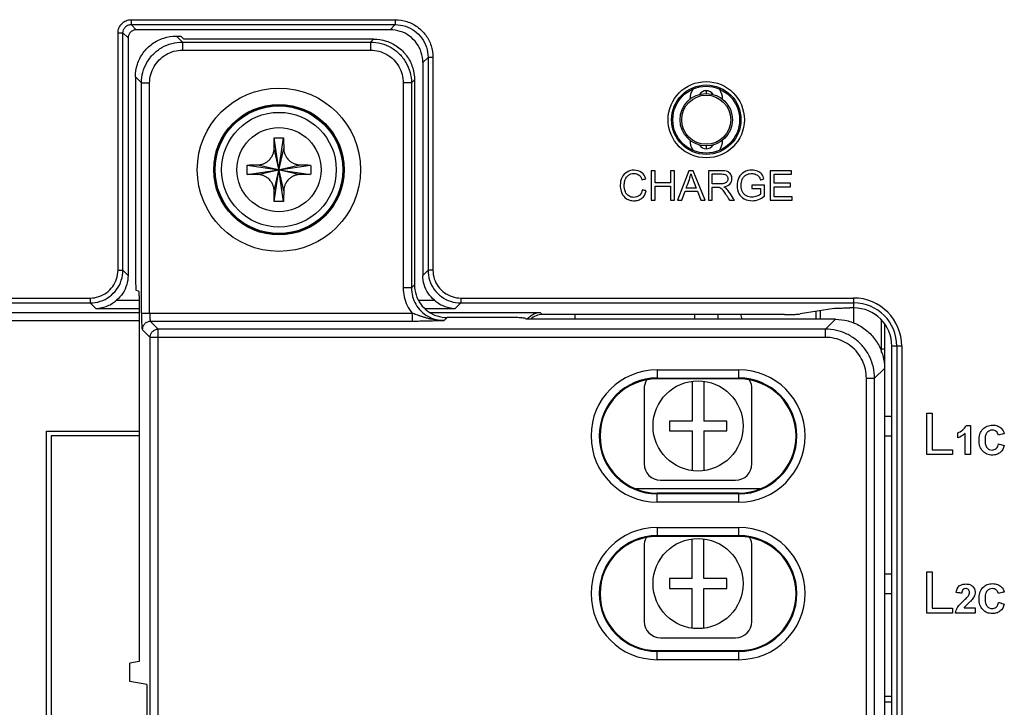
# Model space of a CAD drawing. Header units: millimetres. Extents: x -641 to 119, y -160 to 916.
# Tile 22 of 61: x -451 to -391, y 471 to 513. Entities that reach past the tile are written whole.
import ezdxf

# ---------------------------------------------------------------- set-up
doc = ezdxf.new("R2010")
doc.units = ezdxf.units.MM
doc.header["$LTSCALE"] = 32.67
doc.layers.get('0').update_dxf_attribs({"linetype": 'CONTINUOUS'})
doc.layers.add('02___PRT_ALL_AXES', color=7, linetype='CONTINUOUS')

msp = doc.modelspace()

# ---------------------------------------------------------------- linework, layer by layer
at = {"color": 7, "linetype": 'Continuous'}
for p, q in [((-444.089, 512.967), (-444.089, 512.667)), ((-444.089, 512.967), (-427.957, 512.967)), ((-427.957, 512.967), (-427.957, 512.667)), ((-444.089, 512.667), (-443.774, 512.352)), ((-444.089, 512.667), (-427.957, 512.667)), ((-428.272, 512.352), (-443.774, 512.352)), ((-427.957, 512.667), (-428.272, 512.352)), ((-444.889, 497.679), (-444.889, 512.168)), ((-444.889, 512.168), (-444.589, 512.168)), ((-444.589, 497.679), (-444.589, 512.168)), ((-444.589, 512.168), (-444.274, 511.853)), ((-444.274, 511.853), (-444.274, 497.364)), ((-440.959, 511.604), (-441.327, 511.972)), ((-441.327, 511.972), (-441.058, 511.972)), ((-441.058, 511.972), (-440.874, 511.788)), ((-440.959, 511.604), (-440.959, 511.104)), ((-440.959, 511.604), (-429.469, 511.604)), ((-429.285, 511.788), (-440.874, 511.788)), ((-429.469, 511.604), (-429.285, 511.788)), ((-429.469, 511.604), (-429.469, 511.104)), ((-440.959, 511.104), (-429.469, 511.104)), ((-425.959, 510.67), (-426.274, 510.354)), ((-425.959, 510.67), (-425.959, 497.679)), ((-425.659, 510.669), (-425.959, 510.669)), ((-425.659, 510.669), (-425.659, 497.679)), ((-426.274, 510.354), (-426.274, 497.364)), ((-443.823, 509.475), (-443.823, 497.444)), ((-443.455, 509.107), (-443.823, 509.475)), ((-426.973, 509.107), (-426.788, 509.292)), ((-426.788, 509.292), (-426.788, 496.786)), ((-443.455, 495.053), (-443.455, 509.107)), ((-443.455, 509.107), (-442.956, 509.107)), ((-442.956, 495.053), (-442.956, 509.107)), ((-427.472, 509.107), (-427.472, 496.601)), ((-426.973, 509.107), (-427.472, 509.107)), ((-426.973, 509.107), (-426.973, 496.601)), ((-408.974, 508.629), (-408.974, 508.458)), ((-435.348, 501.874), (-434.78, 505.75)), ((-434.78, 501.874), (-435.348, 505.75)), ((-435.357, 502.52), (-434.771, 505.105)), ((-434.771, 502.52), (-435.357, 505.105)), ((-408.974, 505.267), (-408.974, 505.096)), ((-437.002, 503.529), (-433.126, 504.096)), ((-437.002, 504.096), (-433.126, 503.529)), ((-436.357, 503.52), (-433.771, 504.105)), ((-436.357, 504.105), (-433.771, 503.52)), ((-412.331, 503.75), (-412.331, 501.95)), ((-412.093, 503.75), (-412.331, 503.75)), ((-412.093, 503.01), (-412.093, 503.75)), ((-411.158, 503.75), (-411.158, 503.01)), ((-410.919, 503.75), (-411.158, 503.75)), ((-410.919, 501.95), (-410.919, 503.75)), ((-410.029, 503.75), (-410.72, 501.95)), ((-409.773, 503.75), (-410.029, 503.75)), ((-409.036, 501.95), (-409.773, 503.75)), ((-405.069, 503.75), (-405.069, 501.95)), ((-403.767, 503.75), (-405.069, 503.75)), ((-404.83, 502.986), (-404.83, 503.538)), ((-404.83, 503.538), (-403.767, 503.538)), ((-403.767, 503.538), (-403.767, 503.75)), ((-411.158, 503.01), (-412.093, 503.01)), ((-412.093, 501.95), (-412.093, 502.798)), ((-412.093, 502.798), (-411.158, 502.798)), ((-411.158, 502.798), (-411.158, 501.95)), ((-403.835, 502.986), (-404.83, 502.986)), ((-404.83, 502.162), (-404.83, 502.775)), ((-404.83, 502.775), (-403.835, 502.775)), ((-403.835, 502.775), (-403.835, 502.986)), ((-410.467, 501.95), (-410.269, 502.495)), ((-410.269, 502.495), (-409.517, 502.495)), ((-409.517, 502.495), (-409.307, 501.95)), ((-403.725, 502.162), (-404.83, 502.162)), ((-403.725, 501.95), (-403.725, 502.162)), ((-412.331, 501.95), (-412.093, 501.95)), ((-411.158, 501.95), (-410.919, 501.95)), ((-410.72, 501.95), (-410.467, 501.95)), ((-409.307, 501.95), (-409.036, 501.95)), ((-405.069, 501.95), (-403.725, 501.95)), ((-444.889, 497.679), (-444.589, 497.679)), ((-444.274, 497.364), (-444.589, 497.679)), ((-425.959, 497.679), (-426.274, 497.364)), ((-425.659, 497.679), (-425.959, 497.679)), ((-426.973, 496.601), (-427.472, 496.601)), ((-426.788, 496.786), (-426.973, 496.601)), ((-466.513, 495.981), (-446.587, 495.981)), ((-446.587, 495.981), (-446.587, 495.681)), ((-443.639, 496.399), (-443.772, 496.444)), ((-423.961, 495.981), (-423.961, 495.681)), ((-423.961, 495.981), (-399.974, 495.981)), ((-399.974, 495.981), (-399.974, 494.441)), ((-466.393, 495.681), (-446.587, 495.681)), ((-446.251, 495.345), (-446.587, 495.681)), ((-444.974, 495.845), (-443.594, 495.845)), ((-443.588, 495.4), (-443.588, 473.791)), ((-426.526, 495.845), (-425.574, 495.845)), ((-423.961, 495.681), (-424.297, 495.345)), ((-423.961, 495.681), (-399.974, 495.681)), ((-399.974, 495.375), (-400.207, 495.375)), ((-467.804, 495.103), (-443.588, 495.103)), ((-446.251, 495.345), (-443.588, 495.345)), ((-443.455, 495.053), (-426.935, 495.053)), ((-426.935, 495.053), (-426.935, 494.554)), ((-426.141, 495.345), (-424.297, 495.345)), ((-425.835, 495.103), (-419.114, 495.103)), ((-424.791, 494.788), (-424.976, 494.604)), ((-421.009, 494.788), (-424.791, 494.788)), ((-418.984, 494.973), (-419.114, 495.103)), ((-404.206, 494.973), (-418.984, 494.973)), ((-416.974, 494.684), (-416.974, 494.973)), ((-408.274, 494.973), (-408.274, 494.684)), ((-401.173, 495.343), (-403.241, 495.006)), ((-402.274, 495.163), (-402.274, 494.684)), ((-402.024, 495.204), (-402.024, 494.684)), ((-467.838, 494.604), (-443.588, 494.604)), ((-442.432, 494.079), (-442.906, 494.554)), ((-426.935, 494.554), (-442.906, 494.554)), ((-420.01, 494.738), (-419.964, 494.684)), ((-401.089, 494.684), (-419.964, 494.684)), ((-401.693, 494.079), (-401.089, 494.684)), ((-398.274, 492.655), (-398.274, 494.601)), ((-398.074, 488.772), (-398.074, 494.388)), ((-442.931, 493.58), (-443.405, 494.055)), ((-442.931, 333.045), (-442.931, 493.58)), ((-401.693, 493.58), (-442.931, 493.58)), ((-442.432, 332.545), (-442.432, 494.079)), ((-401.693, 494.079), (-442.432, 494.079)), ((-401.693, 493.58), (-401.693, 494.079)), ((-397.641, 333.422), (-397.641, 493.042)), ((-397.036, 493.042), (-397.641, 493.042)), ((-397.335, 493.042), (-397.335, 333.422)), ((-397.036, 493.042), (-397.036, 333.422)), ((-411.974, 491.597), (-411.974, 491.045)), ((-411.974, 491.597), (-406.974, 491.597)), ((-406.974, 491.045), (-406.974, 491.597)), ((-398.697, 491.084), (-398.093, 491.688)), ((-398.093, 491.688), (-398.093, 334.937)), ((-411.974, 491.098), (-406.974, 491.098)), ((-406.974, 491.045), (-411.974, 491.045)), ((-409.824, 490.9), (-409.824, 488.472)), ((-409.124, 490.9), (-409.124, 488.472)), ((-399.196, 335.541), (-399.196, 491.084)), ((-399.196, 491.084), (-398.697, 491.084)), ((-398.697, 335.541), (-398.697, 491.084)), ((-412.764, 490.442), (-412.764, 485.862)), ((-406.184, 485.862), (-406.184, 490.442)), ((-398.093, 488.772), (-397.641, 488.772)), ((-395.511, 486.425), (-395.511, 488.95)), ((-395.511, 488.95), (-395.175, 488.95)), ((-395.175, 488.95), (-395.175, 486.723)), ((-411.224, 488.472), (-411.224, 487.872)), ((-409.824, 488.472), (-411.224, 488.472)), ((-407.724, 488.472), (-409.124, 488.472)), ((-407.724, 487.872), (-407.724, 488.472)), ((-449.259, 467.976), (-449.259, 487.859)), ((-449.259, 487.859), (-443.588, 487.859)), ((-448.962, 487.562), (-448.962, 467.976)), ((-443.588, 487.562), (-448.962, 487.562)), ((-411.224, 487.872), (-409.824, 487.872)), ((-409.824, 487.872), (-409.824, 485.445)), ((-409.124, 487.872), (-409.124, 485.445)), ((-409.124, 487.872), (-407.724, 487.872)), ((-398.093, 487.572), (-397.641, 487.572)), ((-398.074, 479.152), (-398.074, 487.572)), ((-393.935, 486.425), (-395.511, 486.425)), ((-395.175, 486.723), (-393.935, 486.723)), ((-393.935, 486.723), (-393.935, 486.425)), ((-411.764, 484.862), (-407.184, 484.862)), ((-413.264, 484.362), (-405.684, 484.362)), ((-411.974, 483.527), (-411.974, 484.08)), ((-411.974, 484.08), (-406.974, 484.08)), ((-406.974, 484.027), (-411.974, 484.027)), ((-406.974, 483.527), (-406.974, 484.08)), ((-406.974, 483.527), (-411.974, 483.527)), ((-411.974, 481.977), (-411.974, 481.425)), ((-411.974, 481.977), (-406.974, 481.977)), ((-406.974, 481.425), (-406.974, 481.977)), ((-411.974, 481.478), (-406.974, 481.478)), ((-406.974, 481.425), (-411.974, 481.425)), ((-409.824, 478.852), (-409.824, 481.28)), ((-409.124, 478.852), (-409.124, 481.28)), ((-412.764, 480.862), (-412.764, 476.242)), ((-406.184, 476.242), (-406.184, 480.862)), ((-398.093, 479.152), (-397.641, 479.152)), ((-395.511, 476.751), (-395.511, 479.276)), ((-395.511, 479.276), (-395.175, 479.276)), ((-395.175, 479.276), (-395.175, 477.049)), ((-411.224, 478.852), (-411.224, 478.252)), ((-409.824, 478.852), (-411.224, 478.852)), ((-407.724, 478.852), (-409.124, 478.852)), ((-407.724, 478.252), (-407.724, 478.852)), ((-411.224, 478.252), (-409.824, 478.252)), ((-409.824, 475.825), (-409.824, 478.252)), ((-409.124, 475.825), (-409.124, 478.252)), ((-409.124, 478.252), (-407.724, 478.252)), ((-398.093, 477.952), (-397.641, 477.952)), ((-398.074, 471.65), (-398.074, 477.952)), ((-393.935, 476.751), (-395.511, 476.751)), ((-395.175, 477.049), (-393.935, 477.049)), ((-393.935, 477.049), (-393.935, 476.751)), ((-411.764, 475.242), (-407.184, 475.242)), ((-411.974, 473.907), (-411.974, 474.46)), ((-411.974, 474.46), (-406.974, 474.46)), ((-406.974, 474.407), (-411.974, 474.407)), ((-406.974, 473.907), (-406.974, 474.46)), ((-443.588, 473.791), (-444.164, 473.695)), ((-406.974, 473.907), (-411.974, 473.907)), ((-398.074, 474.048), (-398.093, 474.048)), ((-444.164, 472.57), (-444.164, 473.695)), ((-443.137, 472.399), (-444.164, 472.57)), ((-443.137, 472.399), (-443.137, 421.916)), ((-398.074, 472.048), (-398.093, 472.048)), ((-398.093, 471.332), (-397.641, 471.332))]:
    msp.add_line(p, q, dxfattribs=at)
for centre, radius in [((-408.974, 506.862), 2.327), ((-435.064, 503.812), 4.983), ((-408.974, 506.862), 2.12), ((-408.974, 506.862), 2.04), ((-435.064, 503.812), 3.983), ((-435.064, 503.812), 3.962), ((-409.474, 488.172), 2.75), ((-409.474, 478.552), 2.75)]:
    msp.add_circle(centre, radius, dxfattribs=at)
for centre, radius, start, end in [((-408.974, 508.132), 1, 145.09805, 181.00319), ((-408.974, 508.132), 1, 358.99681, 34.90195), ((-408.974, 505.592), 1, 178.99681, 214.90195), ((-408.974, 505.592), 1, 325.09805, 1.00319), ((-399.974, 493.042), 2.938, 0, 90), ((-399.974, 493.042), 2.639, 0, 90), ((-399.974, 493.042), 2.333, 0, 90), ((-408.274, 494.482), 1.5, 7.73129, 19.17455), ((-411.974, 487.562), 4.035, 90, 270), ((-406.974, 487.562), 4.035, 270, 90), ((-411.974, 487.562), 3.535, 90, 270), ((-411.974, 487.562), 3.483, 90, 270), ((-411.764, 490.442), 1, 148.94016, 180), ((-406.974, 487.562), 3.535, 270, 90), ((-406.974, 487.562), 3.483, 270, 90), ((-407.184, 490.442), 1, 0, 31.05984), ((-411.764, 485.862), 1, 180, 270), ((-407.184, 485.862), 1, 270, 0), ((-411.974, 477.942), 4.035, 90, 270), ((-406.974, 477.942), 4.035, 270, 90), ((-411.974, 477.942), 3.535, 90, 270), ((-411.974, 477.942), 3.483, 90, 270), ((-411.764, 480.862), 1, 151.74347, 180), ((-406.974, 477.942), 3.535, 270, 90), ((-406.974, 477.942), 3.483, 270, 90), ((-407.184, 480.862), 1, 0, 28.25653), ((-411.764, 476.242), 1, 180, 270), ((-407.184, 476.242), 1, 270, 0), ((-397.474, 474.582), 0.8, 218.85312, 220.77458)]:
    msp.add_arc(centre, radius, start, end, dxfattribs=at)
for points, start_tangent, end_tangent in [([(-444.889, 512.168), (-444.834, 512.458), (-444.663, 512.725), (-444.396, 512.906), (-444.089, 512.967)], (-0.000162, 1), (1, 0.000143)), ([(-427.957, 512.967), (-427.25, 512.856), (-426.608, 512.53), (-426.1, 512.022), (-425.772, 511.381), (-425.659, 510.669)], (1, 0.000303), (-0.000684, -1)), ([(-444.589, 512.168), (-444.555, 512.349), (-444.448, 512.516), (-444.281, 512.629), (-444.089, 512.667)], (-0.001183, 0.999999), (0.999999, -0.001104)), ([(-443.774, 512.352), (-443.966, 512.314), (-444.128, 512.206), (-444.236, 512.044), (-444.274, 511.853)], (-1, 0), (0, -1)), ([(-426.274, 510.354), (-426.372, 510.972), (-426.656, 511.529), (-427.097, 511.971), (-427.654, 512.255), (-428.272, 512.352)], (0, 1), (-1, 0)), ([(-427.957, 512.667), (-427.339, 512.57), (-426.782, 512.286), (-426.34, 511.845), (-426.057, 511.288), (-425.959, 510.67)], (1, 0.000362), (-0.000458, -1)), ([(-443.823, 509.475), (-443.701, 510.247), (-443.347, 510.943), (-442.795, 511.495), (-442.099, 511.85), (-441.327, 511.972)], (0, 1), (1, 0)), ([(-443.455, 509.107), (-443.37, 509.754), (-443.12, 510.356), (-442.724, 510.872), (-442.207, 511.269), (-441.605, 511.518), (-440.959, 511.604)], (0.000653, 1), (1, 0.000684)), ([(-429.469, 511.604), (-428.823, 511.518), (-428.221, 511.269), (-427.704, 510.872), (-427.308, 510.356), (-427.058, 509.754), (-426.973, 509.107)], (1, -0.000653), (0.000684, -1)), ([(-429.285, 511.788), (-428.512, 511.666), (-427.817, 511.312), (-427.265, 510.76), (-426.91, 510.064), (-426.788, 509.292)], (1, 0), (0, -1)), ([(-442.956, 509.107), (-442.889, 509.621), (-442.689, 510.105), (-442.371, 510.519), (-441.956, 510.838), (-441.473, 511.037), (-440.959, 511.104)], (0.000211, 1), (1, 0.000276)), ([(-429.469, 511.104), (-428.955, 511.037), (-428.472, 510.838), (-428.057, 510.52), (-427.739, 510.105), (-427.539, 509.621), (-427.472, 509.107)], (1, -0.000211), (0.000276, -1)), ([(-435.357, 505.105), (-435.354, 505.309), (-435.351, 505.524), (-435.348, 505.75)], (0.011089, 0.999939), (0.017198, 0.999852)), ([(-435.348, 505.75), (-435.159, 505.752), (-434.969, 505.752), (-434.78, 505.75)], (0.999881, 0.015425), (0.999881, -0.015425)), ([(-434.78, 505.75), (-434.777, 505.524), (-434.774, 505.309), (-434.771, 505.105)], (0.017198, -0.999852), (0.011089, -0.999939)), ([(-436.357, 504.105), (-436.297, 504.108), (-436.238, 504.114), (-436.18, 504.124), (-436.122, 504.137), (-436.063, 504.155), (-435.999, 504.179), (-435.929, 504.211), (-435.852, 504.254), (-435.77, 504.31), (-435.687, 504.379), (-435.607, 504.462), (-435.536, 504.554), (-435.478, 504.647), (-435.435, 504.738), (-435.402, 504.827), (-435.378, 504.918), (-435.363, 505.011), (-435.357, 505.105)], (0.999939, 0.011089), (0.011089, 0.999939)), ([(-434.771, 505.105), (-434.766, 505.019), (-434.754, 504.934), (-434.733, 504.85), (-434.706, 504.768), (-434.67, 504.686), (-434.622, 504.6), (-434.559, 504.509), (-434.482, 504.419), (-434.395, 504.339), (-434.307, 504.274), (-434.224, 504.224), (-434.149, 504.187), (-434.08, 504.16), (-434.016, 504.14), (-433.955, 504.125), (-433.895, 504.115), (-433.833, 504.108), (-433.771, 504.105)], (0.011089, -0.999939), (0.999939, -0.011089)), ([(-437.004, 503.812), (-437.004, 503.907), (-437.003, 504.002), (-437.002, 504.096)], (0, 1), (0.015425, 0.999881)), ([(-437.002, 503.529), (-437.003, 503.623), (-437.004, 503.718), (-437.004, 503.812)], (-0.015425, 0.999881), (0, 1)), ([(-437.002, 504.096), (-436.775, 504.1), (-436.56, 504.103), (-436.357, 504.105)], (0.999852, 0.017198), (0.999939, 0.011089)), ([(-433.771, 504.105), (-433.568, 504.103), (-433.352, 504.1), (-433.126, 504.096)], (0.999939, -0.011089), (0.999852, -0.017198)), ([(-433.126, 504.096), (-433.125, 504.002), (-433.124, 503.907), (-433.124, 503.812)], (0.015425, -0.999881), (0, -1)), ([(-433.124, 503.812), (-433.124, 503.718), (-433.125, 503.623), (-433.126, 503.529)], (0, -1), (-0.015425, -0.999881)), ([(-412.663, 503.256, 97.7), (-412.919, 503.642, 97.7), (-413.373, 503.781, 97.7), (-413.811, 503.671, 97.7), (-414.116, 503.353, 97.7), (-414.223, 502.863, 97.7), (-414.172, 502.497, 97.7)], (-0.28368, 0.958919), (0.291539, -0.956559)), ([(-405.452, 503.246, 97.7), (-405.589, 503.54, 97.7), (-405.836, 503.717, 97.7), (-406.188, 503.781, 97.7), (-406.664, 503.67, 97.7), (-406.98, 503.331, 97.7), (-407.09, 502.841, 97.7), (-407.05, 502.537, 97.7)], (-0.254221, 0.967146), (0.270183, -0.962809)), ([(-436.357, 503.52), (-436.56, 503.522), (-436.776, 503.525), (-437.002, 503.529)], (-0.999939, 0.011089), (-0.999852, 0.017198)), ([(-435.357, 502.52), (-435.362, 502.606), (-435.374, 502.691), (-435.395, 502.775), (-435.422, 502.857), (-435.458, 502.939), (-435.506, 503.025), (-435.569, 503.116), (-435.646, 503.206), (-435.733, 503.286), (-435.821, 503.351), (-435.904, 503.401), (-435.979, 503.438), (-436.048, 503.465), (-436.112, 503.485), (-436.173, 503.499), (-436.233, 503.51), (-436.295, 503.517), (-436.357, 503.52)], (-0.011089, 0.999939), (-0.999939, 0.011089)), ([(-433.771, 503.52), (-433.831, 503.517), (-433.89, 503.511), (-433.948, 503.501), (-434.006, 503.487), (-434.065, 503.47), (-434.129, 503.446), (-434.199, 503.414), (-434.276, 503.371), (-434.358, 503.315), (-434.441, 503.246), (-434.521, 503.163), (-434.592, 503.071), (-434.65, 502.978), (-434.693, 502.887), (-434.726, 502.798), (-434.75, 502.707), (-434.765, 502.614), (-434.771, 502.52)], (-0.999939, -0.011089), (-0.011089, -0.999939)), ([(-433.126, 503.529), (-433.353, 503.525), (-433.568, 503.522), (-433.771, 503.52)], (-0.999852, -0.017198), (-0.999939, -0.011089)), ([(-413.948, 503.126, 97.7), (-413.922, 503.21, 97.7), (-413.726, 503.477, 97.7), (-413.569, 503.552, 97.7), (-413.378, 503.577, 97.7), (-413.213, 503.554, 97.7), (-413.079, 503.487, 97.7), (-412.897, 503.201, 97.7)], (0.242543, 0.970141), (0.302579, -0.953124)), ([(-412.897, 503.201, 97.7), (-412.663, 503.256, 97.7)], (0.972776, 0.231749), (0.972776, 0.231749)), ([(-410.201, 502.689, 97.7), (-410.17, 502.771, 97.7), (-410.003, 503.217, 97.7)], (0.350454, 0.93658), (0.350454, 0.93658)), ([(-410.003, 503.217, 97.7), (-409.906, 503.561, 97.7)], (0.348617, 0.937265), (0.19836, 0.980129)), ([(-409.906, 503.561, 97.7), (-409.779, 503.188, 97.7)], (0.263117, -0.964764), (0.350655, -0.936505)), ([(-409.779, 503.188, 97.7), (-409.749, 503.11, 97.7), (-409.591, 502.689, 97.7)], (0.352822, -0.93569), (0.352822, -0.93569)), ([(-408.842, 503.75, 97.7), (-408.842, 503.469, 97.7), (-408.842, 501.95, 97.7)], (0, -1), (0, -1)), ([(-408.044, 503.75, 97.7), (-408.168, 503.75, 97.7), (-408.842, 503.75, 97.7)], (-1, 0), (-1, 0)), ([(-408.603, 503.551, 97.7), (-408.514, 503.551, 97.7), (-408.033, 503.551, 97.7)], (1, 0), (1, 0)), ([(-408.603, 502.955, 97.7), (-408.603, 503.048, 97.7), (-408.603, 503.551, 97.7)], (0, 1), (0, 1)), ([(-408.033, 503.551, 97.7), (-407.742, 503.468, 97.7), (-407.648, 503.259, 97.7), (-407.696, 503.097, 97.7), (-407.836, 502.988, 97.7), (-408.091, 502.955, 97.7)], (1, 0), (-1, 0)), ([(-407.909, 502.769, 97.7), (-407.526, 502.936, 97.7), (-407.402, 503.259, 97.7), (-407.478, 503.529, 97.7), (-407.678, 503.701, 97.7), (-408.044, 503.75, 97.7)], (0.990806, 0.135291), (-1, 0)), ([(-405.658, 502.321, 97.7), (-405.882, 502.193, 97.7), (-406.183, 502.134, 97.7), (-406.52, 502.212, 97.7), (-406.762, 502.453, 97.7), (-406.844, 502.856, 97.7), (-406.775, 503.218, 97.7), (-406.662, 503.396, 97.7), (-406.625, 503.432, 97.7)], (-0.750714, -0.660628), (0.757652, 0.652659)), ([(-406.625, 503.432, 97.7), (-406.469, 503.527, 97.7), (-406.187, 503.577, 97.7), (-405.939, 503.529, 97.7), (-405.768, 503.403, 97.7), (-405.667, 503.188, 97.7)], (0.757652, 0.652659), (0.283346, -0.959018)), ([(-405.667, 503.188, 97.7), (-405.452, 503.246, 97.7)], (0.964835, 0.262856), (0.964835, 0.262856)), ([(-412.87, 502.581, 97.7), (-413.058, 502.238, 97.7), (-413.397, 502.123, 97.7), (-413.703, 502.207, 97.7), (-413.912, 502.463, 97.7), (-413.978, 502.864, 97.7), (-413.948, 503.126, 97.7)], (-0.212246, -0.977216), (0.242543, 0.970141)), ([(-412.632, 502.521, 97.7), (-412.87, 502.581, 97.7)], (-0.969146, 0.246488), (-0.969146, 0.246488)), ([(-409.591, 502.689, 97.7), (-409.686, 502.689, 97.7), (-410.201, 502.689, 97.7)], (-1, 0), (-1, 0)), ([(-408.091, 502.955, 97.7), (-408.171, 502.955, 97.7), (-408.603, 502.955, 97.7)], (-1, 0), (-1, 0)), ([(-408.603, 502.749, 97.7), (-408.327, 502.749, 97.7)], (1, 0), (1, 0)), ([(-408.603, 501.95, 97.7), (-408.603, 502.075, 97.7), (-408.603, 502.749, 97.7)], (0, 1), (0, 1)), ([(-408.327, 502.749, 97.7), (-408.195, 502.739, 97.7), (-408.087, 502.692, 97.7), (-407.966, 502.572, 97.7), (-407.793, 502.324, 97.7)], (1, 0), (0.534798, -0.84498)), ([(-407.568, 502.44, 97.7), (-407.767, 502.678, 97.7), (-407.909, 502.769, 97.7)], (-0.547736, 0.836651), (-0.898384, 0.43921)), ([(-405.425, 502.869, 97.7), (-405.544, 502.868, 97.7), (-406.187, 502.867, 97.7)], (-0.999998, -0.001808), (-0.999998, -0.001808)), ([(-406.187, 502.867, 97.7), (-406.187, 502.656, 97.7)], (0, -1), (0, -1)), ([(-406.187, 502.656, 97.7), (-406.104, 502.656, 97.7), (-405.658, 502.656, 97.7)], (1, 0), (1, 0)), ([(-405.658, 502.656, 97.7), (-405.658, 502.603, 97.7), (-405.658, 502.321, 97.7)], (0, -1), (0, -1)), ([(-405.425, 502.2, 97.7), (-405.425, 502.305, 97.7), (-405.425, 502.869, 97.7)], (0, 1), (0, 1)), ([(-435.348, 501.874), (-435.351, 502.101), (-435.354, 502.316), (-435.357, 502.52)], (-0.017198, 0.999852), (-0.011089, 0.999939)), ([(-434.771, 502.52), (-434.774, 502.316), (-434.777, 502.101), (-434.78, 501.874)], (-0.011089, -0.999939), (-0.017198, -0.999852)), ([(-414.172, 502.497, 97.7), (-414.129, 502.381, 97.7), (-413.852, 502.037, 97.7), (-413.641, 501.949, 97.7), (-413.378, 501.919, 97.7), (-413.119, 501.957, 97.7), (-412.902, 502.073, 97.7), (-412.632, 502.521, 97.7)], (0.291539, -0.956559), (0.24813, 0.968727)), ([(-407.793, 502.324, 97.7), (-407.756, 502.266, 97.7), (-407.555, 501.95, 97.7)], (0.537378, -0.843342), (0.537378, -0.843342)), ([(-407.256, 501.95, 97.7), (-407.304, 502.027, 97.7), (-407.568, 502.44, 97.7)], (-0.538179, 0.842831), (-0.538179, 0.842831)), ([(-407.05, 502.537, 97.7), (-406.979, 502.361, 97.7), (-406.653, 502.032, 97.7), (-406.17, 501.919, 97.7), (-405.787, 501.99, 97.7), (-405.425, 502.2, 97.7)], (0.270183, -0.962809), (0.784883, 0.619644)), ([(-434.78, 501.874), (-434.969, 501.872), (-435.159, 501.872), (-435.348, 501.874)], (-0.999881, -0.015425), (-0.999881, 0.015425)), ([(-408.842, 501.95, 97.7), (-408.603, 501.95, 97.7)], (1, 0), (1, 0)), ([(-407.555, 501.95, 97.7), (-407.508, 501.95, 97.7), (-407.256, 501.95, 97.7)], (1, 0), (1, 0)), ([(-446.587, 495.681), (-445.969, 495.779), (-445.412, 496.063), (-444.971, 496.505), (-444.687, 497.062), (-444.589, 497.679)], (1, 0.000138), (-0.000064, 1)), ([(-446.587, 495.981), (-446.064, 496.063), (-445.59, 496.304), (-445.214, 496.68), (-444.972, 497.154), (-444.889, 497.679)], (1, -0.000307), (-0.000716, 1)), ([(-444.274, 497.364), (-444.356, 496.796), (-444.596, 496.275), (-444.974, 495.845)], (0, -1), (-0.760384, -0.649474)), ([(-443.823, 497.444), (-443.819, 497.065), (-443.808, 496.743), (-443.792, 496.525), (-443.772, 496.444)], (0, -1), (0.94876, -0.315996)), ([(-425.574, 495.845), (-425.952, 496.275), (-426.192, 496.796), (-426.274, 497.364)], (-0.760384, 0.649474), (0, 1)), ([(-425.959, 497.679), (-425.861, 497.062), (-425.577, 496.505), (-425.136, 496.063), (-424.579, 495.779), (-423.961, 495.681)], (-0.000064, -1), (1, -0.000138)), ([(-425.659, 497.679), (-425.576, 497.154), (-425.334, 496.68), (-424.958, 496.304), (-424.484, 496.063), (-423.961, 495.981)], (-0.000716, -1), (1, 0.000307)), ([(-427.472, 496.601), (-427.411, 496.049), (-427.229, 495.525), (-426.935, 495.053)], (0.00002, -1), (0.619467, -0.785023)), ([(-426.973, 496.601), (-426.905, 496.083), (-426.706, 495.601), (-426.388, 495.187), (-425.975, 494.87), (-425.492, 494.671), (-424.976, 494.604)], (-0.000679, -1), (1, 0.00063)), ([(-426.788, 496.786), (-426.69, 496.168), (-426.407, 495.611), (-425.965, 495.17), (-425.409, 494.886), (-424.791, 494.788)], (0, -1), (1, 0)), ([(-443.639, 496.399), (-443.619, 496.318), (-443.603, 496.1), (-443.591, 495.778), (-443.588, 495.4)], (0.94876, -0.315996), (0, -1)), ([(-446.251, 495.345), (-445.87, 495.392), (-445.53, 495.501), (-445.23, 495.657), (-444.974, 495.845)], (0.999752, 0.022269), (0.760384, 0.649474)), ([(-425.574, 495.845), (-425.318, 495.657), (-425.018, 495.501), (-424.678, 495.392), (-424.297, 495.345)], (0.760384, -0.649474), (0.999752, -0.022269)), ([(-401.173, 495.343), (-401.038, 495.356), (-400.815, 495.366), (-400.528, 495.373), (-400.207, 495.375)], (0.986983, 0.160824), (1, 0)), ([(-443.455, 495.053), (-443.451, 494.683), (-443.441, 494.365), (-443.425, 494.146), (-443.405, 494.055)], (-0.000046, -1), (0.706169, -0.708043)), ([(-442.956, 495.053), (-442.952, 494.868), (-442.941, 494.709), (-442.925, 494.599), (-442.906, 494.554)], (-0.000007, -1), (0.894769, -0.446528)), ([(-425.763, 494.685), (-425.953, 494.73), (-426.143, 494.783), (-426.33, 494.842), (-426.507, 494.902), (-426.668, 494.959), (-426.81, 495.009), (-426.935, 495.053)], (-0.977678, 0.210107), (-0.943391, 0.331683)), ([(-420.01, 494.738), (-420.098, 494.758), (-420.317, 494.774), (-420.636, 494.785), (-421.009, 494.788)], (-0.640079, 0.768309), (-1, 0)), ([(-419.889, 494.687), (-419.8, 494.793)], (0.597469, 0.801892), (0.695404, 0.718619)), ([(-419.8, 494.793), (-419.608, 494.949), (-419.377, 495.058), (-419.114, 495.103)], (0.695404, 0.718619), (0.999495, 0.031778)), ([(-418.984, 494.973), (-419.366, 494.897), (-419.69, 494.681)], (-1, 0), (-0.707196, -0.707018)), ([(-404.206, 494.973), (-403.885, 494.976), (-403.598, 494.982), (-403.375, 494.993), (-403.241, 495.006)], (1, 0), (0.986983, 0.160824)), ([(-442.906, 494.554), (-443.097, 494.516), (-443.259, 494.407), (-443.367, 494.245), (-443.405, 494.055)], (-0.999996, -0.002739), (-0.002739, -0.999996)), ([(-425.602, 494.579), (-425.774, 494.573), (-425.961, 494.568), (-426.161, 494.563), (-426.367, 494.559), (-426.568, 494.556), (-426.759, 494.554), (-426.935, 494.554)], (-0.999392, -0.034865), (-1, 0.000004)), ([(-424.976, 494.604), (-425.112, 494.604), (-425.261, 494.612), (-425.42, 494.627), (-425.588, 494.651), (-425.763, 494.685)], (-0.999862, -0.016595), (-0.977662, 0.210185)), ([(-424.976, 494.604), (-425.078, 494.599), (-425.192, 494.594), (-425.316, 494.589), (-425.452, 494.584), (-425.602, 494.579)], (-0.998987, -0.045008), (-0.999392, -0.034865)), ([(-401.089, 494.684), (-400.312, 494.581), (-399.59, 494.282), (-398.97, 493.807), (-398.494, 493.187), (-398.195, 492.464), (-398.093, 491.688)], (1, 0), (0, -1)), ([(-442.931, 493.58), (-442.893, 493.771), (-442.784, 493.933), (-442.622, 494.041), (-442.432, 494.079)], (0.002739, 0.999996), (0.999996, 0.002739)), ([(-398.697, 491.084), (-398.772, 491.751), (-398.994, 492.384), (-399.351, 492.952), (-399.825, 493.426), (-400.393, 493.782), (-401.026, 494.004), (-401.693, 494.079)], (-0.000438, 1), (-1, 0.00054)), ([(-399.196, 491.084), (-399.258, 491.638), (-399.443, 492.166), (-399.74, 492.64), (-400.136, 493.036), (-400.61, 493.334), (-401.139, 493.518), (-401.693, 493.58)], (0.00004, 1), (-1, 0.000171)), ([(-393.613, 487.754, 97.7), (-393.324, 487.918, 97.7), (-393.111, 488.2, 97.7)], (0.950516, 0.310675), (0.337865, 0.941195)), ([(-393.111, 488.2, 97.7), (-392.835, 488.2, 97.7)], (1, 0), (1, 0)), ([(-392.835, 488.2, 97.7), (-392.835, 487.923, 97.7), (-392.835, 486.425, 97.7)], (0, -1), (0, -1)), ([(-392.274, 487.647, 97.7), (-392.262, 487.685, 97.7), (-392.091, 487.978, 97.7), (-391.827, 488.161, 97.7), (-391.49, 488.222, 97.7), (-391.196, 488.174, 97.7), (-390.962, 488.03, 97.7), (-390.781, 487.704, 97.7)], (0.281522, 0.959555), (0.275956, -0.96117)), ([(-393.613, 487.445, 97.7), (-393.613, 487.493, 97.7), (-393.613, 487.754, 97.7)], (0, 1), (0, 1)), ([(-393.174, 487.703, 97.7), (-393.613, 487.445, 97.7)], (-0.729537, -0.683941), (-0.949362, -0.314184)), ([(-393.174, 486.425, 97.7), (-393.174, 486.625, 97.7), (-393.174, 487.703, 97.7)], (0, 1), (0, 1)), ([(-390.776, 486.971, 97.7), (-391.041, 486.537, 97.7), (-391.252, 486.43, 97.7), (-391.512, 486.395, 97.7), (-391.833, 486.455, 97.7), (-392.092, 486.635, 97.7), (-392.262, 486.92, 97.7), (-392.319, 487.293, 97.7), (-392.274, 487.647, 97.7)], (-0.264344, -0.964429), (0.281522, 0.959555)), ([(-391.134, 487.618, 97.7), (-391.266, 487.836, 97.7), (-391.509, 487.916, 97.7), (-391.688, 487.881, 97.7), (-391.829, 487.775, 97.7), (-391.922, 487.591, 97.7), (-391.952, 487.319, 97.7), (-391.922, 487.033, 97.7)], (-0.226192, 0.974083), (0.254273, -0.967132)), ([(-390.781, 487.704, 97.7), (-390.836, 487.691, 97.7), (-391.134, 487.618, 97.7)], (-0.971903, -0.235383), (-0.971903, -0.235383)), ([(-391.922, 487.033, 97.7), (-391.832, 486.843, 97.7), (-391.692, 486.736, 97.7), (-391.517, 486.701, 97.7), (-391.271, 486.792, 97.7), (-391.123, 487.078, 97.7)], (0.254273, -0.967132), (0.224295, 0.974521)), ([(-391.123, 487.078, 97.7), (-391.069, 487.062, 97.7), (-390.776, 486.971, 97.7)], (0.955286, -0.295684), (0.955286, -0.295684)), ([(-392.835, 486.425, 97.7), (-392.888, 486.425, 97.7), (-393.174, 486.425, 97.7)], (-1, 0), (-1, 0)), ([(-393.712, 478.003, 97.7), (-393.522, 478.404, 97.7), (-393.342, 478.496, 97.7), (-393.122, 478.526, 97.7), (-392.888, 478.491, 97.7), (-392.71, 478.385, 97.7), (-392.56, 478.034, 97.7), (-392.564, 477.956, 97.7)], (0.108414, 0.994106), (-0.120922, -0.992662)), ([(-392.274, 477.973, 97.7), (-392.262, 478.011, 97.7), (-392.091, 478.304, 97.7), (-391.827, 478.487, 97.7), (-391.49, 478.548, 97.7), (-391.196, 478.5, 97.7), (-390.962, 478.356, 97.7), (-390.781, 478.03, 97.7)], (0.281514, 0.959557), (0.275647, -0.961259)), ([(-393.373, 477.969, 97.7), (-393.426, 477.975, 97.7), (-393.712, 478.003, 97.7)], (-0.995077, 0.099103), (-0.995077, 0.099103)), ([(-393.292, 478.188, 97.7), (-393.3, 478.181, 97.7), (-393.373, 477.969, 97.7)], (-0.742549, -0.669792), (-0.066172, -0.997808)), ([(-393.25, 477.513, 97.7), (-393.065, 477.692, 97.7), (-392.969, 477.802, 97.7), (-392.916, 477.907, 97.7), (-392.899, 478.01, 97.7), (-392.96, 478.184, 97.7), (-393.13, 478.245, 97.7), (-393.292, 478.188, 97.7)], (0.732206, 0.681083), (-0.742549, -0.669792)), ([(-392.564, 477.956, 97.7), (-392.603, 477.807, 97.7), (-392.658, 477.696, 97.7), (-392.738, 477.58, 97.7), (-392.825, 477.485, 97.7), (-392.961, 477.355, 97.7), (-393.092, 477.232, 97.7), (-393.165, 477.159, 97.7), (-393.204, 477.112, 97.7), (-393.234, 477.065, 97.7)], (-0.120922, -0.992662), (-0.499299, -0.86643)), ([(-390.776, 477.297, 97.7), (-391.041, 476.863, 97.7), (-391.252, 476.756, 97.7), (-391.512, 476.721, 97.7), (-391.833, 476.781, 97.7), (-392.092, 476.961, 97.7), (-392.262, 477.246, 97.7), (-392.319, 477.619, 97.7), (-392.274, 477.973, 97.7)], (-0.264344, -0.964429), (0.281514, 0.959557)), ([(-391.134, 477.944, 97.7), (-391.266, 478.162, 97.7), (-391.509, 478.242, 97.7), (-391.688, 478.207, 97.7), (-391.829, 478.101, 97.7), (-391.922, 477.917, 97.7), (-391.952, 477.645, 97.7), (-391.922, 477.359, 97.7)], (-0.226192, 0.974083), (0.254302, -0.967125)), ([(-390.781, 478.03, 97.7), (-390.836, 478.017, 97.7), (-391.134, 477.944, 97.7)], (-0.971903, -0.235383), (-0.971903, -0.235383)), ([(-393.748, 476.751, 97.7), (-393.632, 477.089, 97.7), (-393.25, 477.513, 97.7)], (0.106482, 0.994315), (0.73322, 0.679992)), ([(-391.922, 477.359, 97.7), (-391.832, 477.169, 97.7), (-391.692, 477.062, 97.7), (-391.517, 477.027, 97.7), (-391.271, 477.118, 97.7), (-391.123, 477.404, 97.7)], (0.254302, -0.967125), (0.224013, 0.974586)), ([(-391.123, 477.404, 97.7), (-391.069, 477.388, 97.7), (-390.776, 477.297, 97.7)], (0.955286, -0.295684), (0.955286, -0.295684)), ([(-392.56, 476.751, 97.7), (-392.745, 476.751, 97.7), (-393.748, 476.751, 97.7)], (-1, 0), (-1, 0)), ([(-393.234, 477.065, 97.7), (-393.129, 477.065, 97.7), (-392.56, 477.065, 97.7)], (1, 0), (1, 0)), ([(-392.56, 477.065, 97.7), (-392.56, 477.016, 97.7), (-392.56, 476.751, 97.7)], (0, -1), (0, -1))]:
    msp.add_spline(points, degree=3, dxfattribs=dict(at, start_tangent=start_tangent, end_tangent=end_tangent))
at = {"layer": '02___PRT_ALL_AXES', "color": 7, "linetype": 'Continuous'}
for p, q in [((-409.674, 494.684), (-409.674, 494.973)), ((-398.274, 492.882), (-398.074, 492.882)), ((-397.641, 471.651), (-398.074, 471.65))]:
    msp.add_line(p, q, dxfattribs=at)
for centre, radius in [((-408.974, 506.862), 1.6), ((-408.974, 506.862), 1.5), ((-435.064, 503.812), 3.9), ((-435.064, 503.812), 3.5), ((-435.064, 503.812), 2.571)]:
    msp.add_circle(centre, radius, dxfattribs=at)
for centre, start, end in [((-408.974, 508.132), 33.1441, 146.8559), ((-408.974, 505.592), 213.1441, 326.8559)]:
    msp.add_arc(centre, 0.5, start, end, dxfattribs=at)

doc.saveas('drawing.dxf')
